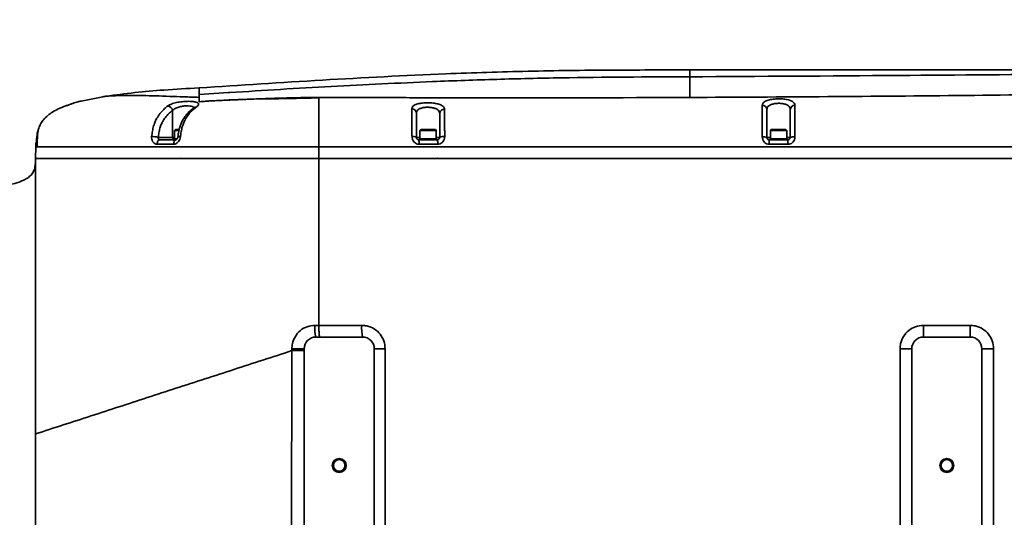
# Model space of a CAD drawing. Header units: millimetres. Extents: x -10540 to 6039, y -7467 to 6433.
# Tile 37 of 179: x -3703 to -3282, y -2325 to -2112. Entities that reach past the tile are written whole.
import ezdxf

# ---------------------------------------------------------------- set-up
doc = ezdxf.new("R2010")
doc.units = ezdxf.units.MM
doc.header["$LTSCALE"] = 8
doc.header["$PDSIZE"] = -1
doc.layers.get('Defpoints').update_dxf_attribs({"true_color": 0x5e5e5e})
doc.layers.add('2细线层', color=4, linetype='Continuous', lineweight=13)
doc.dimstyles.new('ISO-25', dxfattribs={"dimscale": 20, "dimtxt": 5, "dimasz": 6, "dimexe": 6, "dimexo": 0.625, "dimtad": 1, "dimtoh": 1, "dimdec": 0, "dimtxsty": 'Standard', "dimcen": 2.5, "dimclrd": 1, "dimclre": 1, "dimclrt": 4, "dimadec": 1, "dimazin": 2, "dimtfac": 1, "dimtdec": 0, "dimtmove": 0, "dimatfit": 0, "dimfxl": 1, "dimarcsym": 0})

# ---------------------------------------------------------------- blocks, each defined once
blk = doc.blocks.new('*D101')
at = {"layer": '2细线层', "color": 1, "linetype": 'ByBlock', "lineweight": -2, "transparency": 16777216}
blk.add_line((-5001.18, -2333.27), (-2056.74, -1489.33), dxfattribs=at)
at = {"layer": '2细线层', "color": 1, "linetype": 'ByBlock', "transparency": 16777216}
blk.add_solid([(-2062.25, -1470.1), (-2051.23, -1508.56), (-1941.38, -1456.27)], dxfattribs=at)
at = {"layer": 'Defpoints', "color": 0, "linetype": 'ByBlock', "transparency": 16777216}
for p in [(-1941.38, -1456.27), (-5001.18, -2333.27)]:
    blk.add_point(p, dxfattribs=at)
at = {"layer": '2细线层', "color": 4, "linetype": 'ByBlock', "transparency": 16777216, "insert": (-3546.18, -1851.22), "char_height": 100, "attachment_point": 5, "rotation": 15.9934}
blk.add_mtext('R3183', dxfattribs=at)

msp = doc.modelspace()

# ---------------------------------------------------------------- linework, layer by layer
at = {"color": 7, "linetype": 'Continuous', "lineweight": 35}
for p, q in [((-3416.38, -2133.88), (-3416.18, -2133.87)), ((-3676.65, -2147.21), (-3667.32, -2145.4)), ((-3665.59, -2145.1), (-3666.05, -2145.15)), ((-3574.94, -2145.66), (-3574.94, -2145.84)), ((-3637.5, -2162.77), (-3637.5, -2151.2)), ((-3636.33, -2159.42), (-3636.68, -2159.77)), ((-3636.68, -2159.77), (-3636.68, -2163.42)), ((-3634.51, -2159.77), (-3636.68, -2159.77)), ((-3636.33, -2159.42), (-3634.38, -2159.42)), ((-3531.33, -2159.42), (-3531.68, -2159.77)), ((-3531.68, -2159.77), (-3531.68, -2163.42)), ((-3529.51, -2159.77), (-3531.68, -2159.77)), ((-3531.33, -2159.42), (-3529.38, -2159.42)), ((-3524.68, -2159.77), (-3529.51, -2159.77)), ((-3529.38, -2159.42), (-3525.03, -2159.42)), ((-3524.68, -2159.77), (-3525.03, -2159.42)), ((-3524.68, -2163.42), (-3524.68, -2159.77)), ((-3381.33, -2159.42), (-3381.68, -2159.77)), ((-3381.68, -2159.77), (-3381.68, -2163.42)), ((-3379.51, -2159.77), (-3381.68, -2159.77)), ((-3381.33, -2159.42), (-3379.38, -2159.42)), ((-3374.68, -2159.77), (-3379.51, -2159.77)), ((-3379.38, -2159.42), (-3375.03, -2159.42)), ((-3374.68, -2159.77), (-3375.03, -2159.42)), ((-3374.68, -2163.42), (-3374.68, -2159.77)), ((-3696.05, -2166.77), (-3696.02, -2165.71)), ((-3695.94, -2165.71), (-3696.02, -2165.71)), ((-3695.59, -2162.55), (-3695.39, -2162.57)), ((-3643.64, -2162.77), (-3637.5, -2162.77)), ((-3643.03, -2163.77), (-3636.11, -2163.77)), ((-3637.5, -2162.77), (-3636.68, -2162.77)), ((-3636.68, -2163.42), (-3636.68, -2163.77)), ((-3635.6, -2163.42), (-3636.68, -2163.42)), ((-3635.62, -2163.42), (-3636.68, -2163.42)), ((-3533.18, -2162.77), (-3531.68, -2162.77)), ((-3532.18, -2163.77), (-3524.18, -2163.77)), ((-3531.68, -2163.42), (-3531.68, -2163.77)), ((-3529.51, -2163.42), (-3531.68, -2163.42)), ((-3524.68, -2163.42), (-3531.68, -2163.42)), ((-3524.68, -2163.42), (-3529.51, -2163.42)), ((-3524.68, -2162.77), (-3523.18, -2162.77)), ((-3524.68, -2163.77), (-3524.68, -2163.42)), ((-3383.18, -2162.77), (-3381.68, -2162.77)), ((-3382.18, -2163.77), (-3374.18, -2163.77)), ((-3381.68, -2163.42), (-3381.68, -2163.77)), ((-3379.51, -2163.42), (-3381.68, -2163.42)), ((-3374.68, -2163.42), (-3381.68, -2163.42)), ((-3374.68, -2163.42), (-3379.51, -2163.42)), ((-3374.68, -2162.77), (-3373.18, -2162.77)), ((-3374.68, -2163.77), (-3374.68, -2163.42)), ((-3696.05, -2166.72), (-3696.18, -2171.89)), ((-3574.91, -2171.77), (-3574.92, -2166.77)), ((-3696.18, -2171.77), (-3696.18, -2171.77)), ((-3574.91, -2243.27), (-3574.91, -2171.77)), ((-3576.61, -2243.27), (-3574.91, -2243.27)), ((-3556.18, -2248.27), (-3576.18, -2248.27)), ((-3296.18, -2248.27), (-3316.18, -2248.27)), ((-3586.45, -2254.1), (-3586.45, -2253.28)), ((-3581.18, -2253.27), (-3581.18, -2413.27)), ((-3551.18, -2413.27), (-3551.18, -2253.27)), ((-3551.18, -2253.27), (-3546.53, -2253.27)), ((-3546.53, -2253.27), (-3546.53, -2333.27)), ((-3326.21, -2333.27), (-3326.21, -2253.27)), ((-3321.18, -2253.27), (-3326.21, -2253.27)), ((-3321.18, -2253.27), (-3321.18, -2413.27)), ((-3291.18, -2413.27), (-3291.18, -2253.27)), ((-3286.17, -2253.27), (-3291.18, -2253.27)), ((-3286.17, -2253.27), (-3286.17, -2333.27))]:
    msp.add_line(p, q, dxfattribs=at)
at = {"color": 7, "linetype": 'Continuous', "lineweight": 35, "flags": 128}
for points in [[(-3626.18, -2144.33), (-3619.87, -2143.94), (-3613.56, -2143.56)], [(-3678.53, -2147.71), (-3677.61, -2147.45), (-3676.78, -2147.24), (-3676.65, -2147.21), (-3676.65, -2147.21), (-3676.65, -2147.21)], [(-3695.88, -2165.27), (-3695.89, -2165.33), (-3695.94, -2165.71)], [(-3644.1, -2165.68), (-3644.07, -2165.3), (-3644, -2164.94), (-3643.9, -2164.61), (-3643.77, -2164.32), (-3643.61, -2164.09), (-3643.43, -2163.91), (-3643.23, -2163.81), (-3643.03, -2163.77)], [(-3637.05, -2165.68), (-3637.03, -2165.3), (-3636.97, -2164.94), (-3636.88, -2164.61), (-3636.76, -2164.32), (-3636.62, -2164.09), (-3636.46, -2163.91), (-3636.29, -2163.81), (-3636.11, -2163.77)], [(-3635.25, -2162.57), (-3635.24, -2162.54), (-3635.16, -2162.47), (-3635.01, -2162.42), (-3634.77, -2162.39), (-3634.48, -2162.37), (-3634.14, -2162.36)], [(-3296.18, -2248.27), (-3296.18, -2248.17), (-3296.18, -2247.89), (-3296.18, -2247.43), (-3296.18, -2246.81), (-3296.18, -2246.05), (-3296.18, -2245.18), (-3296.18, -2244.25), (-3296.18, -2243.27)], [(-3586.45, -2253.28), (-3585.44, -2253.28), (-3584.46, -2253.28), (-3583.54, -2253.28), (-3582.74, -2253.28), (-3582.08, -2253.28), (-3581.58, -2253.27), (-3581.28, -2253.27), (-3581.18, -2253.27)]]:
    msp.add_lwpolyline(points, dxfattribs=at)
at = {"color": 7, "linetype": 'Continuous', "lineweight": 35}
for centre, radius in [((-3566.18, -2303.27), 3), ((-3306.18, -2303.27), 3), ((-3566.18, -2303.27), 2.5), ((-3306.18, -2303.27), 2.5)]:
    msp.add_circle(centre, radius, dxfattribs=at)
for centre, radius, start, end in [((-3639.73, -2151.59), 2.27, 9.855, 85.8529), ((-3627.48, -2151.2), 1.42, 85.6474, 125.0547), ((-3535.1, -2152.4), 1.92, 2.4884, 91.4385), ((-3521.26, -2152.66), 1.92, 86.551, 177.0684), ((-3385.09, -2150.96), 1.91, 2.9366, 92.7688), ((-3371.27, -2150.92), 1.91, 87.4289, 176.9744), ((-3694.02, -2165.77), 2, 134.4793, 178.2041), ((-3693.94, -2165.77), 2, 137.5147, 160.0061), ((-3646.27, -2171.53), 9.15, 73.3106, 91.2124), ((-3636.56, -2162.83), 0.946, 176.2949, 262.6052), ((-3534.62, -2165.07), 2.72, 57.9185, 99.039), ((-3539.5, -2165.23), 7.47, 356.4088, 11.266), ((-3531.92, -2165.23), 7.88, 356.5945, 10.6679), ((-3521.6, -2165.57), 3.22, 80.4314, 119.4586), ((-3384.67, -2166.21), 3.75, 66.5798, 97.289), ((-3409.41, -2165.23), 27.27, 359.0074, 3.0699), ((-3404.55, -2165.23), 30.4, 359.1095, 2.7532), ((-3371.65, -2166.47), 4, 82.776, 112.4091), ((-3561.9, -2244.51), 14.76, 175.1799, 194.7517), ((-3539.92, -2244.51), 16.69, 175.7287, 193.014), ((-2969.35, -2244.52), 346.84, 179.7935, 180.6195), ((-3576.18, -2253.27), 5, 90, 180), ((-3556.18, -2253.27), 5, 0, 90), ((-3316.18, -2253.27), 5, 90, 180), ((-3296.18, -2253.27), 5, 0, 90)]:
    msp.add_arc(centre, radius, start, end, dxfattribs=at)
for points, knots in [([(-3416.38, -2133.88), (-3427.63, -2133.89), (-3450.63, -2133.9), (-3485.37, -2134.3), (-3526.46, -2135.65), (-3573.39, -2138.13), (-3608.58, -2140.41), (-3626.18, -2141.55)], [0, 0, 0, 0, 0.160789, 0.328519, 0.496284, 0.748074, 1, 1, 1, 1]), ([(-3416.18, -2133.87), (-3416.18, -2133.88), (-3416.18, -2133.88), (-3416.18, -2134.27), (-3416.18, -2135.09), (-3416.18, -2136.22), (-3416.18, -2136.79)], [0, 0, 0, 0, 0.250028, 0.500036, 0.750026, 1, 1, 1, 1]), ([(-3416.18, -2133.87), (-3405.13, -2133.87), (-3382.73, -2133.86), (-3348.8, -2133.87), (-3314.28, -2133.88), (-3279.47, -2133.88), (-3244.67, -2133.88), (-3210.19, -2133.87), (-3178.66, -2133.86), (-3150.22, -2133.87), (-3124.93, -2133.88), (-3100.45, -2133.91), (-3076.89, -2133.97), (-3055.86, -2134.06), (-3037.3, -2134.18), (-3021.11, -2134.31), (-3005.69, -2134.49), (-2991.07, -2134.7), (-2981.6, -2134.9), (-2977, -2134.99)], [0, 0, 0, 0, 0.075482, 0.152962, 0.231792, 0.311285, 0.390747, 0.469488, 0.546834, 0.606077, 0.66376, 0.71959, 0.773304, 0.824675, 0.863248, 0.900135, 0.935264, 0.968573, 1, 1, 1, 1]), ([(-3416.18, -2136.79), (-3386.41, -2136.63), (-3331, -2136.33), (-3249.97, -2135.59), (-3173.07, -2135.33), (-3117.49, -2135.67), (-3083.2, -2135.95), (-3070.21, -2136.03), (-3057.25, -2136.07), (-3044.38, -2136.08), (-3031.68, -2136.04), (-3018.35, -2135.94), (-3004.56, -2135.77), (-2990.38, -2135.6), (-2981.45, -2135.54), (-2976.99, -2135.51)], [0, 0, 0, 0, 0.200813, 0.373704, 0.546598, 0.719492, 0.748637, 0.777893, 0.807153, 0.836343, 0.865439, 0.894476, 0.929626, 0.964843, 1, 1, 1, 1]), ([(-3416.18, -2136.79), (-3416.18, -2136.79), (-3434.53, -2136.88), (-3462.05, -2137), (-3498.74, -2137.84), (-3524.32, -2138.77), (-3547.96, -2139.83), (-3569.67, -2140.95), (-3591.37, -2142.14), (-3606, -2143.14), (-3613.39, -2143.55), (-3613.56, -2143.56)], [0, 0, 0, 0, 0.000005, 0.278646, 0.417981, 0.557316, 0.667361, 0.777422, 0.887456, 0.997465, 1, 1, 1, 1]), ([(-3416.18, -2145.66), (-3416.18, -2144.82), (-3416.18, -2143.13), (-3416.18, -2140.24), (-3416.18, -2138.17), (-3416.18, -2136.79)], [0, 0, 0, 0, 0.249978, 0.499976, 1, 1, 1, 1]), ([(-3626.18, -2141.55), (-3631.21, -2141.84), (-3640.39, -2142.38), (-3653.7, -2143.48), (-3661.93, -2144.59), (-3666.05, -2145.15)], [0, 0, 0, 0, 0.377631, 0.688826, 1, 1, 1, 1]), ([(-3626.18, -2141.55), (-3626.18, -2141.56), (-3626.18, -2141.56), (-3626.18, -2142), (-3626.18, -2142.82), (-3626.18, -2143.83), (-3626.18, -2144.33)], [0, 0, 0, 0, 0.249988, 0.499987, 0.749993, 1, 1, 1, 1]), ([(-3626.18, -2145.63), (-3626.18, -2145.39), (-3626.18, -2144.92), (-3626.18, -2144.52), (-3626.18, -2144.33)], [0, 0, 0, 0, 0.499995, 1, 1, 1, 1]), ([(-2977.1, -2143.12), (-2980.54, -2143.23), (-2987.4, -2143.46), (-2998.17, -2143.78), (-3009.27, -2144.04), (-3020.66, -2144.22), (-3032.19, -2144.31), (-3043.8, -2144.32), (-3055.13, -2144.25), (-3070.18, -2144.06), (-3111.7, -2143.66), (-3169.32, -2143.47), (-3239.04, -2144.09), (-3317.76, -2145.1), (-3376.81, -2145.44), (-3416.18, -2145.66)], [0, 0, 0, 0, 0.025854, 0.051707, 0.077931, 0.104226, 0.130587, 0.156958, 0.183245, 0.207606, 0.259137, 0.465265, 0.598949, 0.732634, 1, 1, 1, 1]), ([(-3678.55, -2147.71), (-3678.86, -2147.81), (-3679.3, -2147.94), (-3680.07, -2148.2), (-3680.62, -2148.39), (-3681.14, -2148.56), (-3681.57, -2148.71), (-3682, -2148.86), (-3682.59, -2149.06), (-3683.62, -2149.42), (-3684.42, -2149.7), (-3684.85, -2149.87), (-3684.93, -2149.91)], [0, 0, 0, 0, 0.272108, 0.383247, 0.470859, 0.538972, 0.56845, 0.597013, 0.658842, 0.73515, 0.950193, 1, 1, 1, 1]), ([(-3678.53, -2147.71), (-3678.85, -2147.8), (-3679.29, -2147.94), (-3680.07, -2148.2), (-3680.62, -2148.39), (-3681.14, -2148.56), (-3681.57, -2148.71), (-3682, -2148.86), (-3682.59, -2149.06), (-3683.62, -2149.42), (-3684.42, -2149.7), (-3684.84, -2149.87), (-3684.92, -2149.9)], [0, 0, 0, 0, 0.277371, 0.387733, 0.474728, 0.542365, 0.571644, 0.60002, 0.661429, 0.737202, 0.95074, 1, 1, 1, 1]), ([(-3676.65, -2147.21), (-3676.65, -2147.21), (-3676.65, -2147.21), (-3676.94, -2147.28), (-3677.7, -2147.47), (-3678.41, -2147.68), (-3678.55, -2147.72)], [0, 0, 0, 0, 0.0000116, 0.4434411, 0.8895671, 1, 1, 1, 1]), ([(-3665.59, -2145.1), (-3665.94, -2145.15), (-3666.63, -2145.24), (-3667.09, -2145.32), (-3667.33, -2145.36)], [0, 0, 0, 0, 0.498622, 1, 1, 1, 1]), ([(-3626.18, -2145.63), (-3628.36, -2145.55), (-3632.73, -2145.39), (-3638.96, -2145.17), (-3644.9, -2144.98), (-3650.36, -2144.86), (-3655.08, -2144.81), (-3659.03, -2144.83), (-3662.13, -2144.89), (-3664.42, -2145), (-3665.2, -2145.07), (-3665.59, -2145.1)], [0, 0, 0, 0, 0.102318, 0.204636, 0.31826, 0.431883, 0.545506, 0.65913, 0.772753, 0.886376, 1, 1, 1, 1]), ([(-3639.57, -2149.32), (-3639.08, -2149.03), (-3638.11, -2148.45), (-3635.89, -2147.82), (-3633.46, -2147.44), (-3631.07, -2147.29), (-3629, -2147.35), (-3627.41, -2147.61), (-3626.46, -2148.05), (-3626.26, -2148.67), (-3626.71, -2149.28), (-3627.23, -2149.68), (-3627.37, -2149.79)], [0, 0, 0, 0, 0.114669, 0.228324, 0.335886, 0.438302, 0.538408, 0.638585, 0.740772, 0.846623, 0.957447, 1, 1, 1, 1]), ([(-3626.18, -2147.5), (-3626.18, -2147.14), (-3626.18, -2146.42), (-3626.18, -2145.9), (-3626.18, -2145.63)], [0, 0, 0, 0, 0.500001, 1, 1, 1, 1]), ([(-3542.13, -2145.74), (-3546.35, -2145.71), (-3560.98, -2145.6), (-3586.02, -2145.72), (-3609.78, -2146.47), (-3623.15, -2147.26), (-3626.13, -2147.5), (-3626.17, -2147.5)], [0, 0, 0, 0, 0.150531, 0.522041, 0.893533, 0.998514, 1, 1, 1, 1]), ([(-3626.17, -2147.5), (-3626.12, -2147.5), (-3625, -2147.41), (-3622.79, -2147.25), (-3618.48, -2147), (-3610.66, -2146.64), (-3603.92, -2146.4), (-3599.34, -2146.24), (-3599.34, -2146.24)], [0, 0, 0, 0, 0.005108, 0.1259441, 0.2467629, 0.4883611, 0.9999978, 1, 1, 1, 1]), ([(-3599.34, -2146.24), (-3595.28, -2146.09), (-3587.14, -2145.78), (-3579.01, -2145.7), (-3574.94, -2145.66)], [0, 0, 0, 0, 0.50005, 1, 1, 1, 1]), ([(-3574.94, -2145.84), (-3577.79, -2145.9), (-3583.51, -2146.03), (-3591.7, -2146.21), (-3596.94, -2146.23), (-3599.34, -2146.24)], [0, 0, 0, 0, 0.350931, 0.701862, 1, 1, 1, 1]), ([(-3574.94, -2145.66), (-3569.47, -2145.68), (-3558.53, -2145.71), (-3547.6, -2145.73), (-3542.13, -2145.74)], [0, 0, 0, 0, 0.499987, 1, 1, 1, 1]), ([(-3574.92, -2166.77), (-3574.92, -2165.93), (-3574.92, -2164.26), (-3574.93, -2161.76), (-3574.93, -2159.39), (-3574.94, -2157.29), (-3574.94, -2155.51), (-3574.94, -2153.49), (-3574.94, -2151.24), (-3574.94, -2149.08), (-3574.94, -2147.24), (-3574.94, -2146.31), (-3574.94, -2145.84)], [0, 0, 0, 0, 0.062529, 0.125003, 0.187426, 0.249856, 0.312325, 0.37483, 0.49979, 0.66648, 0.833231, 1, 1, 1, 1]), ([(-3416.18, -2145.66), (-3423.76, -2145.69), (-3461.7, -2145.83), (-3503.69, -2145.82), (-3538.08, -2145.75), (-3542.13, -2145.74)], [0, 0, 0, 0, 0.180716, 0.903582, 1, 1, 1, 1]), ([(-3535.14, -2150.48), (-3535.07, -2150.14), (-3534.91, -2149.45), (-3533.62, -2148.68), (-3531.71, -2148.18), (-3529.43, -2147.94), (-3527.09, -2147.95), (-3524.9, -2148.19), (-3523.06, -2148.67), (-3521.74, -2149.38), (-3521.2, -2150.11), (-3521.16, -2150.61), (-3521.15, -2150.75)], [0, 0, 0, 0, 0.117429, 0.233494, 0.342242, 0.444501, 0.543162, 0.641004, 0.740644, 0.844612, 0.955343, 1, 1, 1, 1]), ([(-3385.18, -2149.05), (-3385.1, -2148.67), (-3384.95, -2147.93), (-3383.63, -2147.09), (-3381.69, -2146.53), (-3379.4, -2146.26), (-3377.05, -2146.25), (-3374.87, -2146.47), (-3373.05, -2146.93), (-3371.75, -2147.64), (-3371.23, -2148.37), (-3371.2, -2148.87), (-3371.18, -2149.01)], [0, 0, 0, 0, 0.119594, 0.237685, 0.347281, 0.449578, 0.547867, 0.645106, 0.743961, 0.847001, 0.956814, 1, 1, 1, 1]), ([(-3373.18, -2150.82), (-3373.19, -2150.69), (-3373.21, -2150.21), (-3373.58, -2149.51), (-3374.5, -2148.82), (-3375.8, -2148.38), (-3377.36, -2148.16), (-3379.04, -2148.17), (-3380.68, -2148.44), (-3382.07, -2148.98), (-3383.01, -2149.79), (-3383.12, -2150.5), (-3383.18, -2150.86)], [0, 0, 0, 0, 0.043952, 0.154958, 0.258096, 0.356268, 0.452381, 0.549431, 0.650717, 0.759912, 0.878632, 1, 1, 1, 1]), ([(-3684.92, -2149.92), (-3685.44, -2150.14), (-3686.81, -2150.71), (-3688.85, -2151.84), (-3690.97, -2153.35), (-3692.66, -2155.01), (-3693.93, -2156.85), (-3694.8, -2158.61), (-3695.02, -2159.85), (-3695.11, -2160.4)], [0, 0, 0, 0, 0.109371, 0.292642, 0.454203, 0.619528, 0.753765, 0.892223, 1, 1, 1, 1]), ([(-3646.46, -2162.39), (-3646.37, -2161.6), (-3646.17, -2160.04), (-3645.64, -2157.84), (-3644.92, -2155.86), (-3643.9, -2153.86), (-3642.55, -2152), (-3641.03, -2150.46), (-3640.02, -2149.67), (-3639.57, -2149.32)], [0, 0, 0, 0, 0.122372, 0.244604, 0.36696, 0.489448, 0.672099, 0.855248, 1, 1, 1, 1]), ([(-3637.5, -2151.2), (-3637.92, -2151.53), (-3638.86, -2152.26), (-3640.26, -2153.68), (-3641.46, -2155.36), (-3642.35, -2157.14), (-3642.95, -2158.84), (-3643.4, -2160.74), (-3643.56, -2162.09), (-3643.64, -2162.77)], [0, 0, 0, 0, 0.153752, 0.341353, 0.528401, 0.646511, 0.764474, 0.882159, 1, 1, 1, 1]), ([(-3628.33, -2150.1), (-3628.33, -2150.07), (-3628.38, -2149.84), (-3628.97, -2149.56), (-3630.06, -2149.3), (-3631.55, -2149.23), (-3633.23, -2149.38), (-3634.95, -2149.75), (-3636.51, -2150.36), (-3637.17, -2150.92), (-3637.5, -2151.2)], [0, 0, 0, 0, 0.022196, 0.157686, 0.289867, 0.421448, 0.555813, 0.697108, 0.84723, 1, 1, 1, 1]), ([(-3628.29, -2150.05), (-3628.58, -2150.25), (-3629.34, -2150.78), (-3630.5, -2151.81), (-3631.69, -2153.12), (-3632.69, -2154.53), (-3633.51, -2155.99), (-3634.18, -2157.57), (-3634.71, -2159.32), (-3635.07, -2161.01), (-3635.19, -2162.14), (-3635.23, -2162.57)], [0, 0, 0, 0, 0.094281, 0.240991, 0.374208, 0.498187, 0.606319, 0.708977, 0.815944, 0.928931, 1, 1, 1, 1]), ([(-3627.37, -2149.79), (-3627.87, -2150.17), (-3628.85, -2150.92), (-3630.31, -2152.39), (-3631.7, -2154.26), (-3632.79, -2156.43), (-3633.51, -2158.69), (-3633.92, -2160.6), (-3634.07, -2161.85), (-3634.14, -2162.36)], [0, 0, 0, 0, 0.16361, 0.327074, 0.503814, 0.679892, 0.799325, 0.918769, 1, 1, 1, 1]), ([(-3628, -2149.8), (-3628, -2149.8), (-3628, -2149.8), (-3628.12, -2149.92), (-3628.29, -2150.03), (-3628.31, -2150.05)], [0, 0, 0, 0, 0.3344612, 0.9024639, 1, 1, 1, 1]), ([(-3535.05, -2162.39), (-3535.05, -2161.72), (-3535.06, -2160.39), (-3535.07, -2157.95), (-3535.1, -2155.46), (-3535.12, -2153.22), (-3535.14, -2151.64), (-3535.14, -2150.82), (-3535.14, -2150.48)], [0, 0, 0, 0, 0.1154206, 0.2307409, 0.4549666, 0.6581394, 0.8618858, 1, 1, 1, 1]), ([(-3523.18, -2152.56), (-3523.19, -2152.43), (-3523.21, -2151.96), (-3523.59, -2151.25), (-3524.53, -2150.56), (-3525.85, -2150.1), (-3527.41, -2149.86), (-3529.09, -2149.85), (-3530.72, -2150.08), (-3532.08, -2150.58), (-3533.01, -2151.33), (-3533.12, -2151.99), (-3533.18, -2152.32)], [0, 0, 0, 0, 0.045451, 0.157496, 0.261712, 0.360763, 0.457498, 0.554897, 0.656122, 0.764452, 0.881053, 1, 1, 1, 1]), ([(-3533.18, -2152.32), (-3533.18, -2152.64), (-3533.18, -2153.41), (-3533.18, -2154.87), (-3533.18, -2156.88), (-3533.18, -2159.46), (-3533.18, -2161.67), (-3533.18, -2162.77)], [0, 0, 0, 0, 0.148149, 0.359038, 0.569283, 0.784505, 1, 1, 1, 1]), ([(-3523.18, -2162.77), (-3523.18, -2162.18), (-3523.18, -2160.98), (-3523.18, -2159.3), (-3523.18, -2157.78), (-3523.18, -2156.03), (-3523.18, -2154.22), (-3523.18, -2153.12), (-3523.18, -2152.56)], [0, 0, 0, 0, 0.121446, 0.246869, 0.371485, 0.499316, 0.746748, 1, 1, 1, 1]), ([(-3521.15, -2150.75), (-3521.14, -2151.34), (-3521.13, -2152.52), (-3521.12, -2154.51), (-3521.1, -2156.48), (-3521.08, -2158.19), (-3521.07, -2160.04), (-3521.06, -2161.45), (-3521.06, -2162.25), (-3521.06, -2162.4)], [0, 0, 0, 0, 0.239406, 0.478084, 0.608265, 0.738231, 0.855356, 0.972545, 1, 1, 1, 1]), ([(-3385.14, -2162.49), (-3385.14, -2161.59), (-3385.15, -2159.79), (-3385.15, -2157.35), (-3385.16, -2155.25), (-3385.17, -2153.16), (-3385.18, -2150.99), (-3385.18, -2149.74), (-3385.18, -2149.05)], [0, 0, 0, 0, 0.146, 0.291683, 0.422034, 0.552584, 0.75477, 1, 1, 1, 1]), ([(-3383.18, -2150.86), (-3383.18, -2151.43), (-3383.18, -2152.59), (-3383.18, -2154.54), (-3383.18, -2156.5), (-3383.18, -2158.3), (-3383.18, -2160.42), (-3383.18, -2161.98), (-3383.18, -2162.77)], [0, 0, 0, 0, 0.230207, 0.464745, 0.590016, 0.718353, 0.856428, 1, 1, 1, 1]), ([(-3373.18, -2162.77), (-3373.18, -2162.59), (-3373.18, -2161.71), (-3373.18, -2160.13), (-3373.18, -2158.15), (-3373.18, -2156.38), (-3373.18, -2154.45), (-3373.18, -2152.52), (-3373.18, -2151.39), (-3373.18, -2150.82)], [0, 0, 0, 0, 0.032041, 0.161366, 0.29047, 0.418804, 0.547355, 0.773325, 1, 1, 1, 1]), ([(-3371.18, -2149.01), (-3371.18, -2149.63), (-3371.18, -2150.85), (-3371.17, -2152.97), (-3371.16, -2155.13), (-3371.16, -2157.17), (-3371.15, -2159.46), (-3371.15, -2161.28), (-3371.15, -2162.3), (-3371.15, -2162.5)], [0, 0, 0, 0, 0.21837, 0.436111, 0.568208, 0.70011, 0.833992, 0.968071, 1, 1, 1, 1]), ([(-3695.59, -2162.55), (-3695.49, -2161.6), (-3695.37, -2160.46), (-3694.93, -2159.41), (-3694.86, -2159.24)], [0, 0, 0, 0, 0.837007, 1, 1, 1, 1]), ([(-3695.18, -2160.39), (-3695.22, -2160.63), (-3695.3, -2161.14), (-3695.36, -2162.34), (-3695.4, -2163.69), (-3695.42, -2165.19), (-3695.44, -2166.24), (-3695.45, -2166.77)], [0, 0, 0, 0, 0.198428, 0.415103, 0.614674, 0.806115, 1, 1, 1, 1]), ([(-3695.59, -2162.55), (-3695.61, -2162.79), (-3695.67, -2163.38), (-3695.76, -2164.27), (-3695.83, -2165.07), (-3695.9, -2165.61), (-3695.93, -2165.67), (-3695.94, -2165.71)], [0, 0, 0, 0, 0.147063, 0.365548, 0.578957, 0.789761, 1, 1, 1, 1]), ([(-3695.59, -2162.61), (-3695.61, -2162.75), (-3695.66, -2163.22), (-3695.73, -2163.98), (-3695.8, -2164.72), (-3695.85, -2165.12), (-3695.87, -2165.28), (-3695.87, -2165.28), (-3695.87, -2165.27)], [0, 0, 0, 0, 0.11451, 0.378029, 0.630334, 0.841695, 0.9562, 1, 1, 1, 1]), ([(-3695.84, -2165.16), (-3695.84, -2165.14), (-3695.82, -2165.07), (-3695.71, -2164.81), (-3695.57, -2164.56), (-3695.42, -2164.43), (-3695.41, -2164.42)], [0, 0, 0, 0, 0.096195, 0.377982, 0.948485, 1, 1, 1, 1]), ([(-3644.1, -2165.68), (-3644.28, -2165.66), (-3644.76, -2165.63), (-3645.47, -2165.24), (-3646.1, -2164.49), (-3646.48, -2163.5), (-3646.47, -2162.76), (-3646.46, -2162.39)], [0, 0, 0, 0, 0.130325, 0.338455, 0.552615, 0.772413, 1, 1, 1, 1]), ([(-3637.05, -2165.68), (-3638.23, -2165.68), (-3640.61, -2165.68), (-3642.92, -2165.68), (-3644.1, -2165.68)], [0, 0, 0, 0, 0.491016, 1, 1, 1, 1]), ([(-3643.64, -2162.77), (-3643.66, -2162.88), (-3643.71, -2163.1), (-3643.62, -2163.41), (-3643.45, -2163.64), (-3643.23, -2163.75), (-3643.09, -2163.77), (-3643.03, -2163.77)], [0, 0, 0, 0, 0.229677, 0.450226, 0.662826, 0.870067, 1, 1, 1, 1]), ([(-3634.14, -2162.36), (-3634.17, -2162.62), (-3634.26, -2163.23), (-3634.65, -2164.16), (-3635.3, -2165), (-3636.13, -2165.57), (-3636.75, -2165.64), (-3637.05, -2165.68)], [0, 0, 0, 0, 0.154473, 0.374228, 0.587345, 0.795411, 1, 1, 1, 1]), ([(-3635.26, -2162.56), (-3635.26, -2162.59), (-3635.27, -2162.74), (-3635.35, -2163.02), (-3635.5, -2163.33), (-3635.68, -2163.56), (-3635.88, -2163.71), (-3636.02, -2163.77), (-3636.08, -2163.76), (-3636.11, -2163.76)], [0, 0, 0, 0, 0.043406, 0.223704, 0.370984, 0.519869, 0.679516, 0.861696, 1, 1, 1, 1]), ([(-3532.05, -2165.7), (-3532.3, -2165.68), (-3532.89, -2165.63), (-3533.74, -2165.21), (-3534.48, -2164.47), (-3534.96, -2163.48), (-3535.02, -2162.76), (-3535.05, -2162.39)], [0, 0, 0, 0, 0.151717, 0.353969, 0.559138, 0.774005, 1, 1, 1, 1]), ([(-3533.18, -2162.77), (-3533.17, -2162.88), (-3533.15, -2163.08), (-3532.99, -2163.39), (-3532.74, -2163.62), (-3532.45, -2163.75), (-3532.26, -2163.76), (-3532.18, -2163.77)], [0, 0, 0, 0, 0.220638, 0.427731, 0.632429, 0.841053, 1, 1, 1, 1]), ([(-3524.06, -2165.7), (-3525.39, -2165.7), (-3528.05, -2165.7), (-3530.71, -2165.7), (-3532.05, -2165.7)], [0, 0, 0, 0, 0.499443, 1, 1, 1, 1]), ([(-3524.18, -2163.77), (-3524.06, -2163.76), (-3523.84, -2163.74), (-3523.54, -2163.56), (-3523.31, -2163.31), (-3523.19, -2163.02), (-3523.18, -2162.84), (-3523.18, -2162.77)], [0, 0, 0, 0, 0.209085, 0.419209, 0.631591, 0.849784, 1, 1, 1, 1]), ([(-3521.06, -2162.4), (-3521.07, -2162.65), (-3521.11, -2163.27), (-3521.45, -2164.2), (-3522.13, -2165.04), (-3523.04, -2165.59), (-3523.72, -2165.66), (-3524.06, -2165.7)], [0, 0, 0, 0, 0.153767, 0.377555, 0.590423, 0.796473, 1, 1, 1, 1]), ([(-3382.14, -2165.7), (-3382.37, -2165.69), (-3382.94, -2165.65), (-3383.79, -2165.26), (-3384.55, -2164.54), (-3385.05, -2163.58), (-3385.11, -2162.86), (-3385.14, -2162.49)], [0, 0, 0, 0, 0.140922, 0.347742, 0.557672, 0.774765, 1, 1, 1, 1]), ([(-3383.18, -2162.77), (-3383.17, -2162.88), (-3383.15, -2163.1), (-3382.98, -2163.4), (-3382.72, -2163.63), (-3382.44, -2163.75), (-3382.25, -2163.77), (-3382.18, -2163.77)], [0, 0, 0, 0, 0.220507, 0.433831, 0.644523, 0.855435, 1, 1, 1, 1]), ([(-3374.15, -2165.7), (-3375.48, -2165.7), (-3378.14, -2165.7), (-3380.81, -2165.7), (-3382.14, -2165.7)], [0, 0, 0, 0, 0.500157, 1, 1, 1, 1]), ([(-3374.18, -2163.77), (-3374.07, -2163.76), (-3373.84, -2163.74), (-3373.54, -2163.56), (-3373.31, -2163.31), (-3373.19, -2163.03), (-3373.18, -2162.84), (-3373.18, -2162.77)], [0, 0, 0, 0, 0.210972, 0.422484, 0.635334, 0.851648, 1, 1, 1, 1]), ([(-3371.15, -2162.5), (-3371.16, -2162.74), (-3371.2, -2163.34), (-3371.55, -2164.25), (-3372.23, -2165.06), (-3373.13, -2165.6), (-3373.81, -2165.67), (-3374.15, -2165.7)], [0, 0, 0, 0, 0.1514277, 0.3718372, 0.584873, 0.7933078, 1, 1, 1, 1]), ([(-2977.1, -2166.77), (-2978.37, -2166.77), (-2981.27, -2166.77), (-2986.16, -2166.77), (-2992.14, -2166.77), (-2999.22, -2166.77), (-3007.4, -2166.77), (-3016.65, -2166.77), (-3026.95, -2166.77), (-3038.25, -2166.77), (-3050.53, -2166.77), (-3064.31, -2166.77), (-3079.59, -2166.77), (-3096.39, -2166.77), (-3114.09, -2166.77), (-3132.61, -2166.77), (-3153.94, -2166.77), (-3178.09, -2166.77), (-3205.01, -2166.77), (-3233.41, -2166.77), (-3263.05, -2166.77), (-3293.73, -2166.77), (-3324.34, -2166.77), (-3354.64, -2166.77), (-3384.42, -2166.77), (-3413.47, -2166.77), (-3440.86, -2166.77), (-3466.52, -2166.77), (-3490.39, -2166.77), (-3513.18, -2166.77), (-3534.82, -2166.77), (-3555.28, -2166.77), (-3568.51, -2166.77), (-3574.92, -2166.77)], [0, 0, 0, 0, 0.006355, 0.014526, 0.02454, 0.036402, 0.050099, 0.065598, 0.082853, 0.101802, 0.122373, 0.144481, 0.170954, 0.199098, 0.228763, 0.259791, 0.29202, 0.335763, 0.380903, 0.427067, 0.478164, 0.529583, 0.580888, 0.631672, 0.681563, 0.730224, 0.777356, 0.819001, 0.858981, 0.897161, 0.933437, 0.967732, 1, 1, 1, 1]), ([(-3790.17, -2186.75), (-3777.63, -2186.71), (-3759.78, -2186.65), (-3736.65, -2186.02), (-3724.28, -2185.35), (-3715.49, -2184.46), (-3710.24, -2183.71), (-3705.48, -2182.71), (-3701.91, -2181.49), (-3699.58, -2180.22), (-3698.03, -2178.96), (-3696.89, -2177.29), (-3696.19, -2174.84), (-3696.18, -2172.97), (-3696.18, -2171.77)], [0, 0, 0, 0, 0.3731219, 0.5308769, 0.6886197, 0.7412035, 0.7937838, 0.8463476, 0.8857439, 0.9054413, 0.9251165, 0.944766, 0.9644329, 1, 1, 1, 1]), ([(-3696.18, -2171.77), (-3696.18, -2171.89), (-3696.17, -2172.19), (-3696.18, -2172.61), (-3696.18, -2172.86)], [0, 0, 0, 0, 0.389476, 1, 1, 1, 1]), ([(-3696.18, -2289.77), (-3696.18, -2286.13), (-3696.18, -2278.08), (-3696.18, -2266.02), (-3696.18, -2253.66), (-3696.18, -2241.83), (-3696.18, -2231.54), (-3696.18, -2222.72), (-3696.18, -2215.26), (-3696.18, -2209.72), (-3696.18, -2205.86), (-3696.18, -2203.38), (-3696.18, -2200.89), (-3696.18, -2198.54), (-3696.18, -2196.36), (-3696.18, -2194.12), (-3696.18, -2191.74), (-3696.18, -2189.29), (-3696.18, -2187.02), (-3696.18, -2184.89), (-3696.18, -2183.15), (-3696.18, -2181.68), (-3696.18, -2180.48), (-3696.18, -2179.25), (-3696.18, -2178.14), (-3696.18, -2177.34), (-3696.18, -2176.96), (-3696.18, -2176.79), (-3696.18, -2176.67), (-3696.18, -2176.57), (-3696.18, -2176.47), (-3696.18, -2176.37), (-3696.18, -2176.27), (-3696.18, -2176.16), (-3696.18, -2176.06), (-3696.18, -2175.96), (-3696.18, -2175.85), (-3696.18, -2175.75), (-3696.18, -2175.64), (-3696.18, -2175.54), (-3696.18, -2175.44), (-3696.18, -2175.33), (-3696.18, -2175.23), (-3696.18, -2175.12), (-3696.18, -2175.02), (-3696.18, -2174.91), (-3696.18, -2174.81), (-3696.18, -2174.71), (-3696.18, -2174.6), (-3696.18, -2174.5), (-3696.18, -2174.39), (-3696.18, -2174.29), (-3696.18, -2174.18), (-3696.18, -2174.08), (-3696.18, -2173.97), (-3696.18, -2173.87), (-3696.18, -2173.76), (-3696.18, -2173.66), (-3696.18, -2173.55), (-3696.18, -2173.44), (-3696.18, -2173.34), (-3696.18, -2173.23), (-3696.18, -2173.12), (-3696.18, -2173.02), (-3696.18, -2172.91), (-3696.18, -2172.81), (-3696.18, -2172.7), (-3696.18, -2172.6), (-3696.18, -2172.49), (-3696.18, -2172.39), (-3696.18, -2172.28), (-3696.18, -2172.18), (-3696.18, -2172.07), (-3696.18, -2171.97), (-3696.18, -2171.87), (-3696.18, -2171.8), (-3696.18, -2171.77)], [0, 0, 0, 0, 0.064316, 0.142337, 0.219942, 0.297959, 0.376282, 0.434656, 0.493342, 0.551937, 0.574768, 0.597116, 0.621221, 0.646954, 0.668768, 0.690918, 0.722261, 0.753452, 0.784696, 0.81583, 0.847307, 0.866596, 0.887218, 0.906685, 0.926417, 0.935989, 0.938745, 0.940913, 0.942144, 0.943376, 0.944607, 0.945839, 0.947072, 0.948306, 0.94954, 0.950773, 0.952007, 0.95324, 0.954473, 0.955707, 0.956941, 0.958176, 0.95941, 0.960645, 0.961878, 0.963112, 0.964345, 0.965579, 0.966812, 0.968046, 0.969281, 0.970515, 0.971749, 0.972984, 0.974218, 0.975453, 0.976687, 0.977922, 0.979157, 0.980392, 0.981628, 0.982863, 0.984098, 0.985332, 0.986567, 0.987802, 0.989036, 0.990271, 0.991505, 0.99274, 0.993974, 0.995208, 0.996441, 0.997675, 0.998909, 1, 1, 1, 1]), ([(-3574.91, -2171.77), (-3577.9, -2171.77), (-3583.9, -2171.77), (-3592.99, -2171.77), (-3602.1, -2171.77), (-3611.2, -2171.77), (-3620.12, -2171.77), (-3628.9, -2171.77), (-3637.44, -2171.77), (-3645.6, -2171.77), (-3653.23, -2171.77), (-3660.38, -2171.77), (-3667.05, -2171.77), (-3673.12, -2171.77), (-3678.49, -2171.77), (-3683.2, -2171.77), (-3687.26, -2171.77), (-3690.5, -2171.77), (-3692.95, -2171.77), (-3694.7, -2171.77), (-3695.91, -2171.77), (-3696.09, -2171.77), (-3696.18, -2171.77)], [0, 0, 0, 0, 0.0489, 0.097799, 0.148032, 0.198265, 0.248768, 0.29927, 0.351248, 0.403226, 0.453586, 0.503945, 0.555776, 0.607606, 0.657815, 0.708024, 0.759691, 0.811359, 0.857969, 0.904581, 0.952299, 1, 1, 1, 1]), ([(-3574.91, -2171.77), (-3578.76, -2171.77), (-3586.46, -2171.77), (-3598.01, -2171.77), (-3609.41, -2171.77), (-3620.55, -2171.77), (-3631.31, -2171.77), (-3641.56, -2171.77), (-3651.2, -2171.77), (-3660.13, -2171.77), (-3668.25, -2171.77), (-3675.47, -2171.77), (-3681.71, -2171.77), (-3686.91, -2171.77), (-3691.04, -2171.77), (-3693.91, -2171.77), (-3695.44, -2171.77), (-3695.64, -2171.77), (-3695.67, -2171.77)], [0, 0, 0, 0, 0.066035, 0.13207, 0.198105, 0.26414, 0.330175, 0.39621, 0.462245, 0.52828, 0.594315, 0.66035, 0.726385, 0.79242, 0.858455, 0.92449, 0.990525, 1, 1, 1, 1]), ([(-3634.06, -2171.58), (-3634.06, -2171.58), (-3634.04, -2171.66), (-3634, -2171.72), (-3633.96, -2171.77)], [0, 0, 0, 0, 0.033642, 1, 1, 1, 1]), ([(-2977.11, -2171.77), (-2979.99, -2171.77), (-2985.77, -2171.77), (-2994.65, -2171.77), (-3003.49, -2171.77), (-3012.33, -2171.77), (-3020.98, -2171.77), (-3031.33, -2171.77), (-3043.31, -2171.77), (-3056.91, -2171.77), (-3078.24, -2171.77), (-3107.39, -2171.77), (-3146.67, -2171.77), (-3188.3, -2171.77), (-3232.18, -2171.77), (-3270.76, -2171.77), (-3304.03, -2171.77), (-3332.05, -2171.77), (-3360.18, -2171.77), (-3388.16, -2171.77), (-3416.05, -2171.77), (-3441.75, -2171.77), (-3465.63, -2171.77), (-3487.68, -2171.77), (-3510.03, -2171.77), (-3532.25, -2171.77), (-3553.93, -2171.77), (-3568.03, -2171.77), (-3574.91, -2171.77)], [0, 0, 0, 0, 0.014484, 0.029003, 0.044572, 0.058867, 0.073439, 0.08799, 0.110819, 0.133617, 0.156263, 0.217865, 0.27991, 0.353315, 0.426692, 0.5, 0.546788, 0.593549, 0.640509, 0.687871, 0.73389, 0.780389, 0.816785, 0.853763, 0.891038, 0.929048, 0.965368, 1, 1, 1, 1]), ([(-2987.32, -2171.77), (-3003.63, -2171.77), (-3036.26, -2171.77), (-3089.27, -2171.77), (-3146.34, -2171.77), (-3207.48, -2171.77), (-3268.64, -2171.77), (-3329.85, -2171.77), (-3391.1, -2171.77), (-3445.59, -2171.77), (-3493.26, -2171.77), (-3534.12, -2171.77), (-3561.31, -2171.77), (-3574.91, -2171.77)], [0, 0, 0, 0, 0.083351, 0.166703, 0.270688, 0.374674, 0.478709, 0.582744, 0.68699, 0.791234, 0.860823, 0.930416, 1, 1, 1, 1]), ([(-3524.08, -2171.53), (-3524.09, -2171.55), (-3524.09, -2171.58), (-3524.06, -2171.65), (-3524.05, -2171.69)], [0, 0, 0, 0, 0.431027, 1, 1, 1, 1]), ([(-3586.45, -2253.28), (-3586.4, -2252.55), (-3586.28, -2250.7), (-3585.13, -2247.9), (-3582.93, -2245.34), (-3579.96, -2243.6), (-3577.73, -2243.38), (-3576.61, -2243.27)], [0, 0, 0, 0, 0.140598, 0.355763, 0.570066, 0.784408, 1, 1, 1, 1]), ([(-3574.91, -2243.27), (-3571.59, -2243.27), (-3565.47, -2243.27), (-3559.35, -2243.27), (-3556.56, -2243.27)], [0, 0, 0, 0, 0.543219, 1, 1, 1, 1]), ([(-3556.56, -2243.27), (-3555.81, -2243.32), (-3553.94, -2243.44), (-3551.12, -2244.65), (-3548.59, -2246.91), (-3546.87, -2249.9), (-3546.64, -2252.15), (-3546.53, -2253.27)], [0, 0, 0, 0, 0.143293, 0.35822, 0.572453, 0.786277, 1, 1, 1, 1]), ([(-3326.21, -2253.27), (-3326.16, -2252.53), (-3326.03, -2250.68), (-3324.83, -2247.86), (-3322.57, -2245.33), (-3319.57, -2243.6), (-3317.32, -2243.38), (-3316.2, -2243.27)], [0, 0, 0, 0, 0.14115, 0.355769, 0.570453, 0.785205, 1, 1, 1, 1]), ([(-3316.2, -2243.27), (-3312.86, -2243.27), (-3306.19, -2243.27), (-3299.52, -2243.27), (-3296.18, -2243.27)], [0, 0, 0, 0, 0.499519, 1, 1, 1, 1]), ([(-3296.18, -2243.27), (-3295.44, -2243.32), (-3293.58, -2243.44), (-3290.76, -2244.64), (-3288.22, -2246.9), (-3286.5, -2249.9), (-3286.28, -2252.15), (-3286.17, -2253.27)], [0, 0, 0, 0, 0.14129, 0.356056, 0.570761, 0.785401, 1, 1, 1, 1]), ([(-3586.45, -2254.1), (-3590.59, -2255.45), (-3598.87, -2258.14), (-3611.28, -2262.17), (-3623.68, -2266.2), (-3636.04, -2270.22), (-3648.35, -2274.22), (-3660.49, -2278.17), (-3672.48, -2282.07), (-3684.35, -2285.93), (-3692.23, -2288.49), (-3696.18, -2289.77)], [0, 0, 0, 0, 0.111939, 0.223904, 0.335872, 0.447828, 0.558247, 0.668669, 0.779103, 0.88955, 1, 1, 1, 1]), ([(-3586.65, -2333.27), (-3586.62, -2321.23), (-3586.59, -2301.88), (-3586.47, -2275.49), (-3586.47, -2261.14), (-3586.45, -2254.1), (-3586.45, -2254.1)], [0, 0, 0, 0, 0.456161, 0.733346, 0.999999, 1, 1, 1, 1]), ([(-3696.18, -2333.27), (-3696.18, -2329.6), (-3696.18, -2322.26), (-3696.18, -2311.31), (-3696.18, -2300.44), (-3696.18, -2293.33), (-3696.18, -2289.77)], [0, 0, 0, 0, 0.249979, 0.499995, 0.749997, 1, 1, 1, 1])]:
    msp.add_open_spline(points, degree=3, knots=knots, dxfattribs=at)
for points in [[(-3574.92, -2166.77), (-3578.76, -2166.77), (-3586.45, -2166.77), (-3597.99, -2166.77), (-3609.39, -2166.77), (-3620.51, -2166.77), (-3631.25, -2166.77), (-3641.49, -2166.77), (-3651.12, -2166.77), (-3660.04, -2166.77), (-3668.15, -2166.77), (-3675.36, -2166.77), (-3681.6, -2166.77), (-3686.79, -2166.77), (-3690.9, -2166.77), (-3693.84, -2166.77), (-3695.7, -2166.77), (-3695.93, -2166.77), (-3696.05, -2166.77)], [(-3574.91, -2243.27), (-3574.9, -2243.93), (-3574.89, -2245.24), (-3574.79, -2246.89), (-3574.64, -2248.05), (-3574.53, -2248.2), (-3574.47, -2248.27)], [(-3586.45, -2254.1), (-3586.11, -2254.1), (-3585.43, -2254.1), (-3584.44, -2254.1), (-3583.53, -2254.1), (-3582.72, -2254.1), (-3582.05, -2254.1), (-3581.56, -2254.1), (-3581.24, -2254.1), (-3581.2, -2254.1), (-3581.18, -2254.09)]]:
    msp.add_open_spline(points, degree=3, dxfattribs=at)

# ---------------------------------------------------------------- dimensions: what is measured, and where the dimension line sits
at = {"layer": '2细线层', "color": 4, "linetype": 'ByBlock'}
dim = msp.add_radius_dim(center=(-5001.18, -2333.27), mpoint=(-1941.38, -1456.27), dimstyle='ISO-25', dxfattribs=at)
dim.commit()
dim.dimension.update_dxf_attribs({"geometry": '*D101', "text_midpoint": (-3546.18, -1851.22)})

doc.saveas('drawing.dxf')
